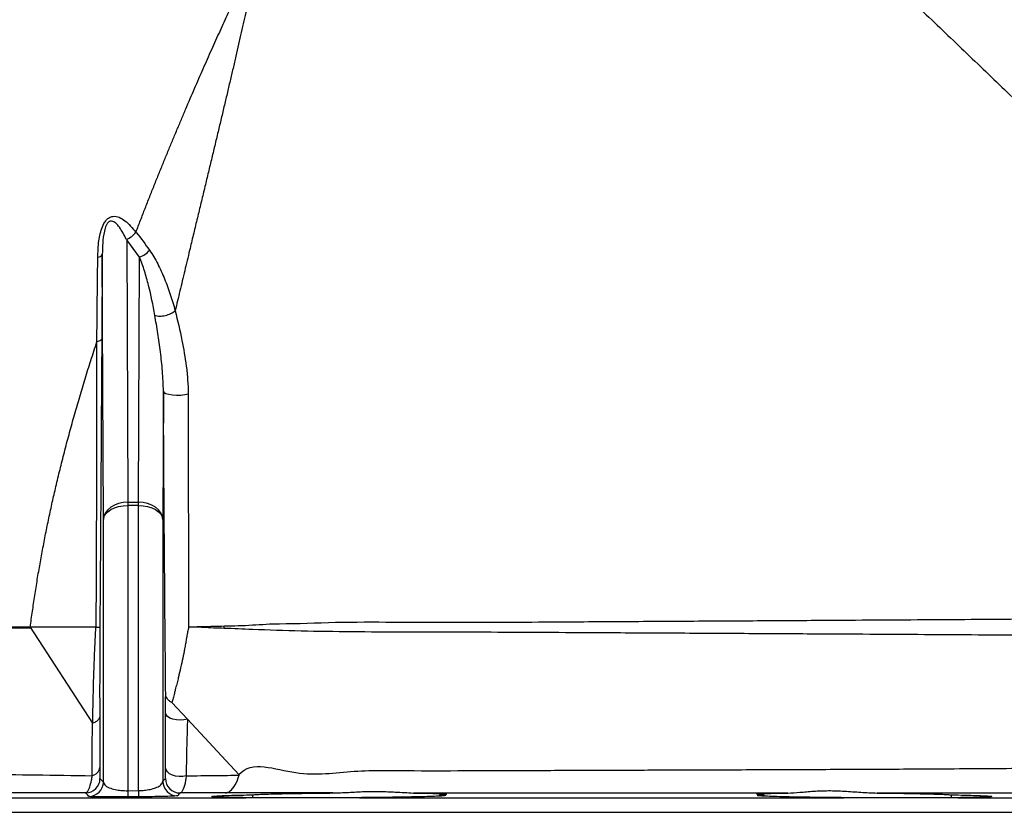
# Model space of a CAD drawing. Header units: millimetres. Extents: x 1728 to 3378, y 685 to 4301.
# Tile 9 of 21: x 2169 to 2573, y 2349 to 2674. Entities that reach past the tile are written whole.
import ezdxf

# ---------------------------------------------------------------- set-up
doc = ezdxf.new("R2010")
doc.units = ezdxf.units.MM
doc.header["$LTSCALE"] = 2

msp = doc.modelspace()

# ---------------------------------------------------------------- linework, layer by layer
at = {"color": 7, "linetype": 'Continuous', "lineweight": 25}
for p, q in [((2213.29, 2583.51), (2213.75, 2475.7)), ((2218.53, 2576.17), (2213.29, 2583.33)), ((2203.29, 2577.41), (2203.08, 2542.57)), ((2203.75, 2468.72), (2203.29, 2577.41)), ((2218.1, 2475.7), (2218.53, 2576.17)), ((2228.32, 2521.24), (2228.1, 2468.72)), ((2213.75, 2475.7), (2213.75, 2474.36)), ((2213.75, 2475.7), (2218.1, 2475.7)), ((2213.75, 2474.36), (2213.75, 2357.48)), ((2218.1, 2474.36), (2213.75, 2474.36)), ((2218.1, 2474.36), (2218.1, 2475.7)), ((2218.1, 2357.51), (2218.1, 2474.36)), ((2203.75, 2361.04), (2203.75, 2468.72)), ((2228.1, 2468.72), (2228.1, 2361.32)), ((2173.76, 2424.51), (2199.23, 2385.18)), ((2200.66, 2424.51), (2173.76, 2424.51)), ((2202.29, 2424.51), (2202.29, 2424.51)), ((2231.85, 2393.57), (2238.15, 2386.81)), ((2202.22, 2388.13), (2202.25, 2366.92)), ((2238.15, 2386.81), (2259.29, 2364.13)), ((2202.35, 2362.5), (2203.75, 2361.04)), ((2228.1, 2361.32), (2229.15, 2362.5)), ((2213.75, 2357.48), (2218.1, 2357.51)), ((2090.18, 2354.62), (2262.06, 2354.62)), ((2218.14, 2354.96), (2213.8, 2354.92)), ((2306.46, 2354.51), (2263.72, 2354.51)), ((2264.77, 2355.79), (2264.77, 2354.51)), ((2308.69, 2354.62), (2306.46, 2354.51)), ((2308.69, 2354.62), (2507.16, 2354.62)), ((2341.44, 2355.79), (2341.44, 2355.25)), ((2474.41, 2355.79), (2474.41, 2355.25)), ((2552.13, 2354.51), (2509.39, 2354.51)), ((2551.08, 2355.79), (2551.08, 2354.51)), ((2553.79, 2354.62), (2552.13, 2354.51)), ((2553.79, 2354.62), (2725.66, 2354.62))]:
    msp.add_line(p, q, dxfattribs=at)
at = {"color": 8, "linetype": 'Continuous', "lineweight": 25}
msp.add_line((1927.92, 2348.62), (2887.92, 2348.62), dxfattribs=at)
at = {"color": 7, "linetype": 'Continuous', "lineweight": 25, "flags": 128}
for points in [[(2228.32, 2521.24), (2228.6, 2520.77), (2229.36, 2520.34), (2230.53, 2520), (2232.03, 2519.76), (2233.71, 2519.65), (2235.45, 2519.68), (2237.09, 2519.85), (2238.5, 2520.13)], [(2213.75, 2475.7), (2211.82, 2475.56), (2209.96, 2475.16), (2208.25, 2474.52), (2206.74, 2473.65), (2205.5, 2472.6), (2204.56, 2471.39), (2203.97, 2470.09), (2203.75, 2468.72)], [(2203.75, 2468.72), (2203.97, 2469.83), (2204.56, 2470.89), (2205.5, 2471.86), (2206.74, 2472.72), (2208.25, 2473.41), (2209.96, 2473.93), (2211.82, 2474.25), (2213.75, 2474.36)], [(2228.1, 2468.72), (2227.87, 2470.09), (2227.29, 2471.39), (2226.35, 2472.6), (2225.11, 2473.65), (2223.6, 2474.52), (2221.88, 2475.16), (2220.03, 2475.56), (2218.1, 2475.7)], [(2218.1, 2474.36), (2220.03, 2474.25), (2221.88, 2473.93), (2223.6, 2473.41), (2225.11, 2472.72), (2226.35, 2471.86), (2227.29, 2470.89), (2227.87, 2469.83), (2228.1, 2468.72)], [(2238.15, 2386.81), (2236.72, 2386.52), (2235.19, 2386.43), (2233.66, 2386.53), (2232.24, 2386.82), (2231.01, 2387.28), (2230.07, 2387.89), (2229.46, 2388.59), (2229.24, 2389.34)], [(2237.67, 2363.6), (2236.26, 2363.34), (2234.79, 2363.3), (2233.34, 2363.47), (2232.01, 2363.86), (2230.88, 2364.44), (2230, 2365.17), (2229.45, 2366), (2229.24, 2366.9)]]:
    msp.add_lwpolyline(points, dxfattribs=at)
at = {"color": 7, "linetype": 'Continuous', "lineweight": 25}
for centre, radius, start, end in [((2215.51, 2584.79), 9.13, 289.3073, 321.3171), ((2201.29, 2578.36), 2.21, 273.8723, 334.722), ((2223.74, 2425.76), 29.56, 356.6271, 358.5189), ((2198.27, 2367.57), 4.03, 283.006, 350.7804), ((2196.35, 2362.56), 6, 270.5955, 359.4138), ((2197.75, 2361.1), 6, 270.4849, 359.4111), ((2234.1, 2361.38), 6, 180.5899, 270.3881), ((2235.15, 2362.56), 6, 180.5894, 270.4616), ((2304.9, 2357.79), 91.15, 180.1934, 181.8013), ((2310.83, 2357.82), 92.73, 180.1887, 181.7692)]:
    msp.add_arc(centre, radius, start, end, dxfattribs=at)
for points, knots in [([(2504.92, 4300.14), (2531.32, 4299.71), (2557.59, 4298.09), (2609.88, 4292.47), (2635.9, 4288.48), (2674.73, 4280.69), (2687.57, 4277.81), (2713.04, 4271.49), (2725.66, 4268.05), (2763.21, 4256.9), (2787.82, 4248.37), (2836.2, 4229.15), (2859.98, 4218.45), (2895.01, 4200.75), (2906.58, 4194.58), (2923.76, 4184.89), (2929.47, 4181.59), (2940.82, 4174.84), (2946.45, 4171.41), (2974.33, 4153.98), (2995.84, 4139.14), (3037.34, 4107.69), (3057.32, 4091.09), (3095.75, 4056.14), (3114.2, 4037.79), (3140.7, 4008.92), (3149.34, 3999.08), (3162.01, 3983.98), (3166.18, 3978.89), (3172.36, 3971.17), (3174.41, 3968.58), (3178.47, 3963.38), (3180.49, 3960.78), (3198.48, 3937.24), (3213.4, 3915.75), (3230.76, 3888.21), (3234.16, 3882.66), (3240.85, 3871.51), (3244.12, 3865.89), (3253.79, 3848.97), (3260.01, 3837.57), (3277.97, 3802.99), (3289.04, 3779.46), (3309.34, 3731.42), (3318.57, 3706.92), (3328.93, 3675.66), (3330.94, 3669.39), (3334.83, 3656.83), (3336.7, 3650.54), (3342.14, 3631.64), (3345.5, 3619.01), (3354.81, 3580.99), (3359.99, 3555.49), (3368.3, 3504.18), (3371.44, 3478.38), (3375.65, 3426.46), (3376.72, 3400.35), (3376.75, 3367.51), (3376.69, 3360.94), (3376.43, 3347.76), (3376.24, 3341.18), (3375.46, 3321.48), (3374.68, 3308.4), (3371.57, 3269.29), (3368.47, 3243.42), (3360.28, 3192.06), (3355.17, 3166.58), (3342.93, 3116), (3335.79, 3090.9), (3323.5, 3053.56), (3319.15, 3041.17), (3309.9, 3016.48), (3305.05, 3004.26), (3289.81, 2968.02), (3278.74, 2944.38), (3254.84, 2898.14), (3242, 2875.53), (3214.53, 2831.36), (3199.91, 2809.79), (3176.6, 2778.24), (3168.61, 2767.85), (3156.27, 2752.48), (3152.09, 2747.38), (3143.63, 2737.27), (3139.36, 2732.26), (3117.78, 2707.49), (3099.82, 2688.49), (3062.56, 2652.06), (3043.26, 2634.63), (3003.32, 2601.34), (2982.68, 2585.47), (2950.71, 2562.86), (2939.89, 2555.53), (2923.39, 2544.82), (2917.85, 2541.3), (2906.68, 2534.37), (2901.05, 2530.95), (2884.04, 2520.86), (2872.57, 2514.37), (2855.18, 2504.97), (2849.35, 2501.9), (2842.02, 2498.13), (2840.55, 2497.38), (2837.63, 2495.85), (2836.18, 2495.06), (2831.87, 2492.65), (2829.03, 2490.98), (2826.23, 2489.23)], [0, 0, 0, 0, 0.03125, 0.03125, 0.0625, 0.0625, 0.078125, 0.078125, 0.09375, 0.09375, 0.125, 0.125, 0.15625, 0.15625, 0.171875, 0.171875, 0.179687, 0.179687, 0.1875, 0.1875, 0.21875, 0.21875, 0.25, 0.25, 0.28125, 0.28125, 0.296875, 0.296875, 0.304687, 0.304687, 0.308594, 0.308594, 0.3125, 0.3125, 0.34375, 0.34375, 0.351562, 0.351562, 0.359375, 0.359375, 0.375, 0.375, 0.40625, 0.40625, 0.4375, 0.4375, 0.445312, 0.445312, 0.453125, 0.453125, 0.46875, 0.46875, 0.5, 0.5, 0.53125, 0.53125, 0.5625, 0.5625, 0.570312, 0.570312, 0.578125, 0.578125, 0.59375, 0.59375, 0.625, 0.625, 0.65625, 0.65625, 0.6875, 0.6875, 0.703125, 0.703125, 0.71875, 0.71875, 0.75, 0.75, 0.78125, 0.78125, 0.8125, 0.8125, 0.828125, 0.828125, 0.835937, 0.835937, 0.84375, 0.84375, 0.875, 0.875, 0.90625, 0.90625, 0.9375, 0.9375, 0.953125, 0.953125, 0.960937, 0.960937, 0.96875, 0.96875, 0.984375, 0.984375, 0.992187, 0.992187, 0.994141, 0.994141, 0.996094, 0.996094, 1, 1, 1, 1]), ([(2079.05, 2410.12), (2079.3, 2413.13), (2080.82, 2431.25), (2084.85, 2464.39), (2092.79, 2509.23), (2103.34, 2553.99), (2116.57, 2598.52), (2132.51, 2642.63), (2150.56, 2684.83), (2170.5, 2725.07), (2192.08, 2763.3), (2215.89, 2800.67), (2241.99, 2836.97), (2270.18, 2872.21), (2290.59, 2894.3), (2300.78, 2905.34)], [0, 0, 0, 0, 0.01636, 0.098621, 0.180948, 0.263211, 0.347927, 0.432716, 0.517435, 0.596752, 0.676126, 0.755442, 0.836941, 0.918503, 1, 1, 1, 1]), ([(2305.11, 2901.19), (2295.14, 2890.4), (2275.19, 2868.79), (2247.57, 2834.3), (2221.69, 2798.42), (2197.82, 2761.16), (2176.04, 2722.73), (2161.13, 2692.7), (2149.99, 2668.12), (2141.95, 2649.26), (2130.94, 2621.09), (2119.28, 2587.14), (2107.83, 2547.18), (2098.48, 2506.67), (2091.06, 2465.76), (2087.91, 2438.25), (2086.34, 2424.51)], [0, 0, 0, 0, 0.082461, 0.165167, 0.248002, 0.330838, 0.41355, 0.496015, 0.519041, 0.565119, 0.611196, 0.688852, 0.766664, 0.844529, 0.922342, 1, 1, 1, 1]), ([(2358.55, 2850.17), (2361.14, 2847.69), (2366.29, 2842.77), (2372.63, 2836.7), (2377.64, 2831.9), (2381.37, 2828.32), (2385.07, 2824.79), (2388.73, 2821.28), (2392.35, 2817.81), (2395.34, 2814.96), (2397.7, 2812.69), (2399.46, 2811.01), (2401.21, 2809.33), (2402.94, 2807.68), (2404.68, 2806.01), (2407.03, 2803.77), (2409.98, 2800.94), (2413.58, 2797.49), (2417.22, 2794), (2420.91, 2790.47), (2424.65, 2786.89), (2428.43, 2783.28), (2433.52, 2778.4), (2440, 2772.2), (2447.92, 2764.62), (2455.98, 2756.9), (2464.18, 2749.05), (2472.5, 2741.08), (2480.93, 2733.01), (2489.46, 2724.85), (2500.95, 2713.85), (2515.5, 2699.92), (2533.15, 2683.03), (2550.89, 2666.04), (2568.62, 2649.07), (2592.09, 2626.6), (2620.86, 2599.06), (2648.16, 2572.93), (2668.7, 2553.26), (2688.26, 2534.54), (2710.62, 2513.13), (2733.46, 2491.27), (2751.76, 2473.75), (2765.09, 2460.99), (2771.77, 2454.6), (2773.78, 2452.67), (2774.23, 2452.24)], [0.596094, 0.596094, 0.596094, 0.596094, 0.600727, 0.6053604, 0.607677, 0.6099937, 0.6123104, 0.614627, 0.6169437, 0.6192604, 0.6204187, 0.6215771, 0.6227354, 0.6238937, 0.6250521, 0.6262104, 0.6285271, 0.6308437, 0.6331604, 0.6354771, 0.6377937, 0.6401104, 0.6424271, 0.6470604, 0.6516938, 0.6563271, 0.6609604, 0.6655938, 0.6702271, 0.6748605, 0.6794938, 0.6887605, 0.6980272, 0.7072938, 0.7165605, 0.7258272, 0.7443606, 0.7628939, 0.7721606, 0.7814273, 0.7999606, 0.818494, 0.8370274, 0.8555607, 0.8740941, 0.8829771, 0.8829771, 0.8829771, 0.8829771]), ([(2217.09, 2586.47), (2217.71, 2588.1), (2218.96, 2591.34), (2220.84, 2596.18), (2222.71, 2600.95), (2224.59, 2605.66), (2226.45, 2610.32), (2228.31, 2614.91), (2230.17, 2619.44), (2232.01, 2623.91), (2233.85, 2628.31), (2235.68, 2632.66), (2237.49, 2636.94), (2239.29, 2641.16), (2241.08, 2645.31), (2242.86, 2649.4), (2244.63, 2653.42), (2246.38, 2657.38), (2248.12, 2661.28), (2249.84, 2665.1), (2251.54, 2668.87), (2253.23, 2672.56), (2254.9, 2676.18), (2256.55, 2679.73), (2258.18, 2683.21), (2259.79, 2686.61), (2261.37, 2689.94), (2262.93, 2693.19), (2264.47, 2696.36), (2265.99, 2699.47), (2267.01, 2701.52), (2267.51, 2702.54)], [0, 0, 0, 0, 0.041363, 0.082288, 0.12277, 0.162801, 0.202376, 0.241488, 0.280132, 0.3183, 0.355985, 0.393183, 0.429888, 0.466098, 0.501811, 0.537022, 0.571729, 0.605926, 0.639609, 0.672774, 0.705414, 0.737517, 0.769061, 0.800024, 0.830387, 0.86013, 0.889245, 0.917756, 0.9457, 0.973106, 1, 1, 1, 1]), ([(2267.51, 2702.54), (2267.26, 2701.25), (2266.74, 2698.64), (2265.94, 2694.67), (2265.11, 2690.58), (2264.22, 2686.38), (2263.29, 2682.04), (2262.32, 2677.58), (2261.3, 2673), (2260.24, 2668.3), (2259.14, 2663.48), (2258.01, 2658.55), (2256.84, 2653.52), (2255.64, 2648.38), (2254.41, 2643.13), (2253.15, 2637.79), (2251.85, 2632.34), (2250.53, 2626.79), (2249.18, 2621.14), (2247.8, 2615.39), (2246.4, 2609.55), (2244.97, 2603.61), (2243.52, 2597.58), (2242.04, 2591.46), (2240.55, 2585.24), (2238.89, 2578.29), (2237.06, 2570.65), (2235.1, 2562.4), (2233.8, 2556.94), (2233.16, 2554.23)], [0, 0, 0, 0, 0.025994, 0.052769, 0.080345, 0.108748, 0.138014, 0.168142, 0.199108, 0.230881, 0.263431, 0.296724, 0.330742, 0.365474, 0.400906, 0.437028, 0.473829, 0.511298, 0.549428, 0.588207, 0.627622, 0.667659, 0.708305, 0.749544, 0.791365, 0.833753, 0.890007, 0.945413, 1, 1, 1, 1]), ([(2201.44, 2576.15), (2201.49, 2577.91), (2201.61, 2581.58), (2202.41, 2586.34), (2203.72, 2589.71), (2204.93, 2591.5), (2206.19, 2592.56), (2208.07, 2593.17), (2210.28, 2592.67), (2213.57, 2590.63), (2215.65, 2588.17), (2217.09, 2586.47)], [0, 0, 0, 0, 0.15162, 0.316063, 0.398652, 0.447036, 0.49926, 0.55091, 0.657468, 0.762876, 1, 1, 1, 1]), ([(2213.2, 2583.51), (2212.3, 2585.24), (2211.01, 2587.7), (2208.92, 2590.12), (2207.61, 2591.02), (2206.64, 2590.98), (2206.16, 2590.8), (2205.78, 2590.53), (2205.28, 2589.96), (2204.63, 2588.79), (2203.83, 2585.98), (2203.37, 2582.03), (2203.32, 2578.94), (2203.29, 2577.41)], [0, 0, 0, 0, 0.25936, 0.368408, 0.467614, 0.496243, 0.508869, 0.535351, 0.548136, 0.587187, 0.663324, 0.833983, 1, 1, 1, 1]), ([(2213.2, 2583.51), (2213.94, 2583.8), (2214.67, 2584.22), (2216, 2585.23), (2216.6, 2585.83), (2217.09, 2586.47)], [0, 0, 0, 0, 0.5, 0.5, 1, 1, 1, 1]), ([(2222.64, 2579.08), (2223.89, 2577.31), (2224.99, 2575.41), (2227.01, 2571.46), (2227.93, 2569.41), (2229.63, 2565.21), (2230.41, 2563.06), (2231.5, 2559.79), (2231.85, 2558.69), (2232.52, 2556.47), (2232.85, 2555.35), (2233.16, 2554.23)], [0, 0, 0, 0, 0.25, 0.25, 0.5, 0.5, 0.75, 0.75, 0.875, 0.875, 1, 1, 1, 1]), ([(2201.07, 2541.5), (2201.11, 2545.38), (2201.23, 2557), (2201.35, 2568.49), (2201.44, 2576.15)], [0, 0, 0, 0, 0.333515, 1, 1, 1, 1]), ([(2224.82, 2552.34), (2224.09, 2556.5), (2223.26, 2560.61), (2221.75, 2566.61), (2221.2, 2568.59), (2219.98, 2572.46), (2219.31, 2574.35), (2218.53, 2576.17)], [0, 0, 0, 0, 0.5, 0.5, 0.75, 0.75, 1, 1, 1, 1]), ([(2224.82, 2552.34), (2225.41, 2552.15), (2226.1, 2552.05), (2227.57, 2552.04), (2228.36, 2552.13), (2229.9, 2552.48), (2230.66, 2552.74), (2232.04, 2553.4), (2232.66, 2553.8), (2233.16, 2554.23)], [0, 0, 0, 0, 0.25, 0.25, 0.5, 0.5, 0.75, 0.75, 1, 1, 1, 1]), ([(2233.16, 2554.23), (2234.13, 2550.23), (2235.9, 2542.94), (2237.52, 2533.31), (2238.35, 2525.93), (2238.45, 2522.07), (2238.5, 2520.13)], [0, 0, 0, 0, 0.376671, 0.685628, 0.842885, 1, 1, 1, 1]), ([(2228.32, 2521.24), (2228.32, 2522.65), (2228.27, 2524.03), (2228.14, 2526.77), (2228.05, 2528.12), (2227.73, 2532.13), (2227.44, 2534.75), (2226.79, 2539.91), (2226.43, 2542.45), (2225.66, 2547.44), (2225.25, 2549.91), (2224.82, 2552.34)], [0, 0, 0, 0, 0.125, 0.125, 0.25, 0.25, 0.5, 0.5, 0.75, 0.75, 1, 1, 1, 1]), ([(2203.08, 2542.57), (2203.07, 2542.37), (2202.88, 2542.16), (2202.19, 2541.8), (2201.69, 2541.63), (2201.07, 2541.5)], [0, 0, 0, 0, 0.5, 0.5, 1, 1, 1, 1]), ([(2203.08, 2542.57), (2202.98, 2527.25), (2202.79, 2496.61), (2202.53, 2457.29), (2202.35, 2433.13), (2202.29, 2424.51)], [0, 0, 0, 0, 0.3915177, 0.7830824, 1, 1, 1, 1]), ([(2173.78, 2424.49), (2173.92, 2425.57), (2174.21, 2427.75), (2174.67, 2431.01), (2175.14, 2434.27), (2175.63, 2437.52), (2176.14, 2440.78), (2176.67, 2444.04), (2177.22, 2447.29), (2177.79, 2450.54), (2178.37, 2453.8), (2178.98, 2457.05), (2179.6, 2460.3), (2180.24, 2463.55), (2180.9, 2466.8), (2181.58, 2470.04), (2182.28, 2473.29), (2183, 2476.53), (2183.73, 2479.77), (2184.78, 2484.28), (2186.18, 2490.07), (2187.98, 2497.17), (2189.89, 2504.35), (2191.91, 2511.62), (2194.03, 2518.97), (2196.27, 2526.4), (2198.61, 2533.93), (2200.24, 2538.96), (2201.07, 2541.5)], [0, 0, 0, 0, 0.027335, 0.054684, 0.0820474, 0.1094255, 0.1368187, 0.1642275, 0.1916523, 0.2190938, 0.2465527, 0.2740296, 0.3015253, 0.3290405, 0.3565757, 0.3841316, 0.4117086, 0.4393073, 0.4669283, 0.4945722, 0.554576, 0.6154465, 0.6772026, 0.7398641, 0.8034521, 0.8679887, 0.9334967, 1, 1, 1, 1]), ([(2200.81, 2424.51), (2200.84, 2432.88), (2200.96, 2456.76), (2201.07, 2495.12), (2201.07, 2527.35), (2201.07, 2541.5), (2201.07, 2541.5)], [0, 0, 0, 0, 0.2120116, 0.6055614, 0.9999989, 1, 1, 1, 1]), ([(2229.27, 2396.8), (2229.21, 2404.02), (2229.07, 2418.44), (2228.89, 2440.04), (2228.72, 2461.58), (2228.57, 2482.31), (2228.44, 2502.22), (2228.36, 2514.89), (2228.32, 2521.24)], [0, 0, 0, 0, 0.171493, 0.342983, 0.515501, 0.688019, 0.843911, 1, 1, 1, 1]), ([(2238.5, 2520.13), (2238.5, 2512.31), (2238.51, 2504.45), (2238.52, 2488.64), (2238.53, 2480.69), (2238.56, 2464.73), (2238.58, 2456.73), (2238.61, 2440.66), (2238.63, 2432.6), (2238.66, 2424.51)], [0, 0, 0, 0, 0.25, 0.25, 0.5, 0.5, 0.75, 0.75, 1, 1, 1, 1]), ([(2242.13, 2424.8), (2242.94, 2424.81), (2246.58, 2424.83), (2250.36, 2424.92), (2253.3, 2425)], [0, 0, 0, 0, 0.222145, 1, 1, 1, 1]), ([(2253.3, 2425), (2257.08, 2425.09), (2264.33, 2425.26), (2272.33, 2425.94), (2275.87, 2425.94), (2275.87, 2425.94)], [0, 0, 0, 0, 0.522718, 0.999995, 1, 1, 1, 1]), ([(2275.87, 2425.94), (2275.87, 2425.94), (2283.22, 2425.94), (2298.86, 2426.71), (2322.4, 2426.62), (2346.55, 2426.55), (2370.16, 2426.56), (2395.72, 2426.75), (2423.2, 2426.9), (2453.21, 2427.08), (2482.88, 2427.26), (2510.04, 2427.43), (2534.62, 2427.58), (2556.78, 2427.72), (2570.97, 2427.82), (2578.06, 2427.87)], [0, 0, 0, 0, 0, 0.07868, 0.15759, 0.236514, 0.315212, 0.386017, 0.481799, 0.577946, 0.674108, 0.769911, 0.846577, 0.923331, 1, 1, 1, 1]), ([(2174.03, 2424.09), (2174.03, 2424.09), (2168.97, 2424.09), (2156.04, 2424.01), (2140.98, 2423.97), (2128.51, 2423.93), (2118.97, 2423.9), (2110.23, 2423.88), (2101.66, 2423.87), (2094.1, 2423.85), (2088.55, 2423.83), (2086.75, 2423.82), (2085.85, 2423.82)], [0, 0, 0, 0, 0.000001, 0.117687, 0.235597, 0.35329, 0.431695, 0.510099, 0.632339, 0.755039, 0.877748, 1, 1, 1, 1]), ([(2173.76, 2424.51), (2169.3, 2424.51), (2160.36, 2424.51), (2148.07, 2424.51), (2136.66, 2424.51), (2125.38, 2424.51), (2114.67, 2424.51), (2104.89, 2424.51), (2096.95, 2424.51), (2091.58, 2424.51), (2088.11, 2424.51), (2086.93, 2424.51), (2086.34, 2424.51)], [0, 0, 0, 0, 0.090371, 0.180743, 0.272708, 0.364674, 0.480266, 0.59586, 0.714665, 0.833471, 0.916597, 1, 1, 1, 1]), ([(2199.37, 2385.1), (2199.42, 2388.1), (2199.47, 2391.14), (2199.61, 2397.35), (2199.69, 2400.51), (2199.84, 2405.37), (2199.9, 2407.01), (2200.02, 2410.35), (2200.09, 2412.05), (2200.23, 2415.5), (2200.31, 2417.26), (2200.44, 2419.94), (2200.48, 2420.84), (2200.57, 2422.67), (2200.61, 2423.59), (2200.66, 2424.51)], [0, 0, 0, 0, 0.25, 0.25, 0.5, 0.5, 0.625, 0.625, 0.75, 0.75, 0.875, 0.875, 0.9375, 0.9375, 1, 1, 1, 1]), ([(2200.66, 2424.51), (2200.91, 2424.51), (2201.14, 2424.51), (2201.54, 2424.51), (2201.72, 2424.51), (2202, 2424.51), (2202.1, 2424.51), (2202.25, 2424.51), (2202.29, 2424.51), (2202.29, 2424.51)], [0, 0, 0, 0, 0.25, 0.25, 0.5, 0.5, 0.75, 0.75, 1, 1, 1, 1]), ([(2202.29, 2424.51), (2202.29, 2423.79), (2202.27, 2420.2), (2202.24, 2414.04), (2202.22, 2406.27), (2202.21, 2397.6), (2202.22, 2391.68), (2202.22, 2388.13)], [0, 0, 0, 0, 0.053288, 0.264024, 0.474667, 0.685494, 1, 1, 1, 1]), ([(2238.66, 2424.51), (2238.59, 2424.19), (2238.45, 2423.55), (2238.25, 2422.57), (2238.06, 2421.6), (2237.89, 2420.61), (2237.72, 2419.63), (2237.5, 2418.32), (2236.85, 2414.72), (2235.92, 2410.17), (2234.9, 2405.76), (2234.28, 2403.19), (2233.77, 2401.15), (2233.26, 2399.14), (2232.77, 2397.19), (2232.32, 2395.42), (2232, 2394.16), (2231.85, 2393.57)], [0, 0, 0, 0, 0.031122, 0.062312, 0.093584, 0.124951, 0.156301, 0.187641, 0.250277, 0.500493, 0.625442, 0.677695, 0.750201, 0.824513, 0.874949, 0.941257, 1, 1, 1, 1]), ([(2242.11, 2424.51), (2242, 2424.51), (2240.84, 2424.51), (2239.69, 2424.51), (2238.66, 2424.51)], [0.964575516, 0.964575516, 0.964575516, 0.964575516, 0.964843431, 0.967424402, 0.967424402, 0.967424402, 0.967424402]), ([(2253.26, 2424.02), (2250.28, 2424.11), (2246.45, 2424.22), (2242.98, 2424.51), (2242.11, 2424.51), (2242.11, 2424.51)], [0, 0, 0, 0, 0.777788, 0.999991, 1, 1, 1, 1]), ([(2578.1, 2421.2), (2571.03, 2421.24), (2556.88, 2421.34), (2534.76, 2421.47), (2510.19, 2421.61), (2483.01, 2421.77), (2453.28, 2421.93), (2423.22, 2422.09), (2395.69, 2422.24), (2370.92, 2422.39), (2348.87, 2422.45), (2327.02, 2422.46), (2305.52, 2422.56), (2284.66, 2422.84), (2267.19, 2423.46), (2257.08, 2423.87), (2253.26, 2424.02)], [0, 0, 0, 0, 0.070695, 0.141471, 0.212164, 0.300759, 0.389691, 0.478611, 0.567189, 0.632667, 0.698127, 0.763915, 0.829672, 0.895177, 0.960398, 1, 1, 1, 1]), ([(2229.24, 2389.34), (2229.24, 2389.54), (2229.23, 2391.6), (2229.24, 2394.34), (2229.26, 2396.15), (2229.27, 2396.8)], [0, 0, 0, 0, 0.064579, 0.662631, 1, 1, 1, 1]), ([(2231.85, 2393.57), (2231.44, 2393.79), (2231.09, 2394.03), (2230.46, 2394.54), (2230.19, 2394.82), (2229.75, 2395.37), (2229.58, 2395.66), (2229.41, 2396.09), (2229.36, 2396.23), (2229.3, 2396.52), (2229.28, 2396.66), (2229.27, 2396.8)], [0, 0, 0, 0, 0.25, 0.25, 0.5, 0.5, 0.75, 0.75, 0.875, 0.875, 1, 1, 1, 1]), ([(2229.24, 2366.9), (2229.24, 2371.58), (2229.25, 2378.82), (2229.24, 2386.6), (2229.24, 2389.34)], [0, 0, 0, 0, 0.646927, 1, 1, 1, 1]), ([(2199.18, 2363.64), (2199.18, 2366.33), (2199.18, 2372.52), (2199.23, 2385.18), (2199.23, 2385.18), (2199.23, 2385.18)], [0, 0, 0, 0, 0.434381, 0.999998, 1, 1, 1, 1]), ([(2199.23, 2385.18), (2199.24, 2385.16), (2199.26, 2385.13), (2199.3, 2385.1), (2199.34, 2385.09), (2199.36, 2385.09), (2199.37, 2385.09), (2199.37, 2385.1)], [0, 0, 0, 0, 0.334718, 0.693376, 0.841369, 0.963298, 1, 1, 1, 1]), ([(2202.22, 2388.13), (2202.22, 2388.1), (2202.2, 2387.7), (2201.93, 2386.91), (2200.99, 2385.84), (2199.91, 2385.34), (2199.37, 2385.1)], [0, 0, 0, 0, 0.028345, 0.325665, 0.662828, 1, 1, 1, 1]), ([(2238.15, 2386.81), (2238.15, 2386.81), (2238.15, 2383.83), (2237.8, 2375.96), (2237.72, 2368.44), (2237.67, 2363.6)], [0, 0, 0, 0, 0.0000048, 0.3564489, 1, 1, 1, 1]), ([(2259.29, 2364.13), (2259.29, 2364.13), (2264.51, 2370.1), (2283.57, 2362.25), (2306.12, 2366.24), (2330.74, 2365.55), (2355.01, 2365.76), (2379.4, 2365.79), (2403.9, 2365.89), (2430.12, 2365.98), (2457.96, 2366.07), (2487.18, 2366.18), (2515.86, 2366.3), (2540.43, 2366.43), (2561.1, 2366.55), (2572.36, 2366.63), (2577.99, 2366.67)], [0, 0, 0, 0, 0.000001, 0.076791, 0.153678, 0.230449, 0.304317, 0.378381, 0.452466, 0.526364, 0.615792, 0.70554, 0.79529, 0.884721, 0.94236, 1, 1, 1, 1]), ([(2202.25, 2366.92), (2202.25, 2366.53), (2202.26, 2364.91), (2202.29, 2362.99), (2202.33, 2362.66), (2202.35, 2362.5)], [0, 0, 0, 0, 0.1419542, 0.5863026, 1, 1, 1, 1]), ([(2229.15, 2362.5), (2229.17, 2362.69), (2229.21, 2363.06), (2229.24, 2365.03), (2229.24, 2366.5), (2229.24, 2366.9)], [0, 0, 0, 0, 0.4476868, 0.8516598, 1, 1, 1, 1]), ([(2259.39, 2363.83), (2259.39, 2363.87), (2259.4, 2363.94), (2259.36, 2364.05), (2259.31, 2364.1), (2259.29, 2364.13)], [0, 0, 0, 0, 0.280155, 0.643671, 1, 1, 1, 1]), ([(2196.41, 2356.56), (2196.83, 2356.81), (2197.43, 2357.17), (2198.25, 2359.24), (2198.78, 2361.22), (2199.07, 2363.01), (2199.18, 2363.64)], [0, 0, 0, 0, 0.404379, 0.580064, 0.852729, 1, 1, 1, 1]), ([(2203.75, 2361.04), (2203.93, 2360.53), (2204.25, 2359.62), (2206.35, 2358.52), (2208.83, 2357.85), (2210.97, 2357.58), (2212.53, 2357.48), (2213.31, 2357.48), (2213.75, 2357.48)], [0, 0, 0, 0, 0.317374, 0.565181, 0.754902, 0.88065, 0.933434, 1, 1, 1, 1]), ([(2218.1, 2357.51), (2218.96, 2357.55), (2219.95, 2357.58), (2221.79, 2357.8), (2223.71, 2358.17), (2225.89, 2358.92), (2227.66, 2360), (2227.94, 2360.84), (2228.1, 2361.32)], [0, 0, 0, 0, 0.129633, 0.148576, 0.304543, 0.482863, 0.705119, 1, 1, 1, 1]), ([(2237.67, 2363.6), (2237.58, 2362.97), (2237.26, 2360.64), (2236.49, 2357.79), (2235.69, 2356.66), (2235.26, 2356.57), (2235.2, 2356.56)], [0, 0, 0, 0, 0.151716, 0.557182, 0.936022, 1, 1, 1, 1]), ([(2237.67, 2363.6), (2241.69, 2363.63), (2248.84, 2363.69), (2256.18, 2363.79), (2259.39, 2363.83)], [0, 0, 0, 0, 0.5628539, 1, 1, 1, 1]), ([(2253.57, 2356.56), (2253.61, 2356.56), (2254.33, 2356.6), (2255.84, 2357.23), (2257.9, 2359.64), (2258.89, 2362.44), (2259.39, 2363.83)], [0, 0, 0, 0, 0.015859, 0.314442, 0.659684, 1, 1, 1, 1]), ([(2196.41, 2356.56), (2190.47, 2356.56), (2178.55, 2356.56), (2167.48, 2356.55), (2161.94, 2356.55)], [0, 0, 0, 0, 0.499059, 1, 1, 1, 1]), ([(2197.8, 2355.1), (2197.75, 2355.16), (2197.47, 2355.47), (2197, 2355.96), (2196.6, 2356.37), (2196.41, 2356.56)], [0, 0, 0, 0, 0.12108, 0.6054014, 1, 1, 1, 1]), ([(2235.2, 2356.56), (2235.15, 2356.5), (2234.86, 2356.19), (2234.5, 2355.8), (2234.21, 2355.46), (2234.14, 2355.38)], [0, 0, 0, 0, 0.160443, 0.802216, 1, 1, 1, 1]), ([(2253.57, 2356.56), (2250.31, 2356.56), (2244.13, 2356.56), (2238.07, 2356.56), (2235.2, 2356.56)], [0, 0, 0, 0, 0.527092, 1, 1, 1, 1]), ([(2297.75, 2356.54), (2290.24, 2356.54), (2275.19, 2356.55), (2260.79, 2356.56), (2253.57, 2356.56)], [0, 0, 0, 0, 0.498775, 1, 1, 1, 1]), ([(2264.77, 2355.79), (2265.19, 2355.83), (2266.02, 2355.91), (2268.64, 2356.02), (2272.22, 2356.14), (2276.72, 2356.25), (2282.02, 2356.35), (2288.92, 2356.46), (2294.43, 2356.51), (2297.75, 2356.54)], [0, 0, 0, 0, 0.133131, 0.26626, 0.399419, 0.532579, 0.665735, 0.79889, 1, 1, 1, 1]), ([(2297.75, 2356.54), (2299.89, 2356.61), (2304.22, 2356.75), (2310.77, 2357.18), (2317.25, 2357.26), (2324.17, 2356.88), (2328.36, 2356.66), (2330.75, 2356.53)], [0, 0, 0, 0, 0.181882, 0.368786, 0.554157, 0.745274, 1, 1, 1, 1]), ([(2330.75, 2356.53), (2332.3, 2356.51), (2333.74, 2356.49), (2335.73, 2356.46), (2336.37, 2356.45), (2337.58, 2356.42), (2338.14, 2356.41), (2339.74, 2356.37), (2340.66, 2356.34), (2342.21, 2356.28), (2342.85, 2356.25), (2343.8, 2356.18), (2344.12, 2356.15), (2344.36, 2356.09), (2344.4, 2356.08), (2344.4, 2356.04), (2344.36, 2356.02), (2344.11, 2355.97), (2343.79, 2355.93), (2342.85, 2355.86), (2342.22, 2355.82), (2341.44, 2355.79)], [0, 0, 0, 0, 0.125, 0.125, 0.1875, 0.1875, 0.25, 0.25, 0.375, 0.375, 0.5, 0.5, 0.625, 0.625, 0.6875, 0.6875, 0.75, 0.75, 0.875, 0.875, 1, 1, 1, 1]), ([(2484.17, 2356.52), (2475.1, 2356.52), (2456.9, 2356.52), (2430.28, 2356.52), (2404.64, 2356.52), (2379.97, 2356.53), (2355.26, 2356.53), (2338.92, 2356.53), (2330.75, 2356.53)], [0, 0, 0, 0, 0.179074, 0.359181, 0.517891, 0.6766, 0.838308, 1, 1, 1, 1]), ([(2474.41, 2355.79), (2473.67, 2355.83), (2472.18, 2355.91), (2471.32, 2356.02), (2471.55, 2356.14), (2472.91, 2356.25), (2475.39, 2356.35), (2479, 2356.44), (2482.36, 2356.49), (2484.17, 2356.52)], [0, 0, 0, 0, 0.13975, 0.2795, 0.419254, 0.559008, 0.698758, 0.83851, 1, 1, 1, 1]), ([(2484.17, 2356.52), (2485.77, 2356.6), (2489.02, 2356.76), (2494.67, 2357.33), (2500.85, 2357.57), (2507.39, 2357.37), (2514.12, 2356.79), (2518.53, 2356.61), (2520.77, 2356.52)], [0, 0, 0, 0, 0.159923, 0.324192, 0.48912, 0.659261, 0.827231, 1, 1, 1, 1]), ([(2520.77, 2356.52), (2522.93, 2356.49), (2527.25, 2356.45), (2533.21, 2356.36), (2538.58, 2356.26), (2543.17, 2356.15), (2546.92, 2356.03), (2549.74, 2355.91), (2550.63, 2355.83), (2551.08, 2355.79)], [0, 0, 0, 0, 0.1406553, 0.2812867, 0.4219188, 0.5625749, 0.7032313, 0.8516154, 1, 1, 1, 1]), ([(2580.7, 2356.51), (2575.52, 2356.51), (2565.16, 2356.51), (2545.3, 2356.51), (2530.28, 2356.51), (2520.77, 2356.52)], [0, 0, 0, 0, 0.267746, 0.53609, 1, 1, 1, 1]), ([(2213.8, 2354.92), (2213.1, 2354.92), (2210.59, 2354.9), (2206.45, 2354.9), (2202.06, 2354.92), (2199.41, 2354.98), (2198.06, 2355.04), (2197.89, 2355.08), (2197.8, 2355.1)], [0, 0, 0, 0, 0.075703, 0.271811, 0.466764, 0.705371, 0.852648, 1, 1, 1, 1]), ([(2234.14, 2355.38), (2233.88, 2355.34), (2233.42, 2355.26), (2230.53, 2355.15), (2226.99, 2355.07), (2222.81, 2355), (2219.7, 2354.97), (2218.14, 2354.96)], [0, 0, 0, 0, 0.273142, 0.485588, 0.665026, 0.832265, 1, 1, 1, 1]), ([(2262.06, 2354.62), (2260.39, 2354.64), (2256.93, 2354.68), (2252.89, 2354.77), (2249.92, 2354.88), (2248.24, 2355), (2247.94, 2355.13), (2249, 2355.27), (2251.39, 2355.41), (2255.08, 2355.55), (2259.57, 2355.68), (2263.17, 2355.75), (2264.77, 2355.79)], [0, 0, 0, 0, 0.094468, 0.195753, 0.299974, 0.401271, 0.505504, 0.606814, 0.711061, 0.81238, 0.916636, 1, 1, 1, 1]), ([(2263.72, 2354.51), (2263.58, 2354.53), (2263.02, 2354.59), (2262.47, 2354.6), (2262.06, 2354.62)], [0, 0, 0, 0, 0.243492, 1, 1, 1, 1]), ([(2341.44, 2355.79), (2342.13, 2355.75), (2343.61, 2355.67), (2344.31, 2355.54), (2343.79, 2355.4), (2341.86, 2355.25), (2338.67, 2355.12), (2334.24, 2354.99), (2328.75, 2354.87), (2322.31, 2354.76), (2315.56, 2354.68), (2310.84, 2354.64), (2308.69, 2354.62)], [0, 0, 0, 0, 0.092087, 0.194862, 0.297637, 0.400423, 0.503209, 0.605995, 0.708781, 0.811559, 0.914336, 1, 1, 1, 1]), ([(2507.16, 2354.62), (2507.1, 2354.62), (2504.43, 2354.64), (2499.29, 2354.69), (2492.25, 2354.78), (2485.99, 2354.89), (2480.68, 2355.01), (2476.49, 2355.14), (2473.51, 2355.28), (2471.86, 2355.42), (2471.59, 2355.56), (2472.41, 2355.68), (2473.75, 2355.75), (2474.41, 2355.79)], [0, 0, 0, 0, 0.002436, 0.105183, 0.207931, 0.310689, 0.413447, 0.516219, 0.61899, 0.721773, 0.824556, 0.912278, 1, 1, 1, 1]), ([(2509.39, 2354.51), (2509.2, 2354.53), (2508.46, 2354.59), (2507.72, 2354.6), (2507.16, 2354.62)], [0, 0, 0, 0, 0.243487, 1, 1, 1, 1]), ([(2551.08, 2355.79), (2553.01, 2355.75), (2556.93, 2355.66), (2561.5, 2355.52), (2564.98, 2355.38), (2567.13, 2355.24), (2567.96, 2355.1), (2567.41, 2354.98), (2565.5, 2354.86), (2562.44, 2354.76), (2558.53, 2354.68), (2555.38, 2354.64), (2553.79, 2354.62)], [0, 0, 0, 0, 0.101312, 0.205562, 0.306878, 0.411131, 0.512451, 0.616708, 0.718022, 0.822274, 0.910189, 1, 1, 1, 1])]:
    msp.add_open_spline(points, degree=3, knots=knots, dxfattribs=at)
for points in [[(2217.23, 2586.29), (2219.12, 2583.92), (2220.92, 2581.51), (2222.64, 2579.08)], [(2242.11, 2424.51), (2242.12, 2424.61), (2242.12, 2424.71), (2242.13, 2424.8)]]:
    msp.add_open_spline(points, degree=3, dxfattribs=at)
at = {"color": 8, "linetype": 'Continuous', "lineweight": 25}
msp.add_open_spline([(2057.27, 2365.64), (2057.38, 2365.64), (2057.61, 2365.64), (2059.91, 2365.6), (2063.73, 2365.55), (2069.58, 2365.46), (2077.79, 2365.35), (2088.84, 2365.19), (2102.23, 2365.01), (2117.79, 2364.79), (2135.22, 2364.55), (2154.55, 2364.28), (2175.73, 2363.97), (2191.36, 2363.75), (2199.18, 2363.64)], degree=3, knots=[0, 0, 0, 0, 0.066712, 0.138156, 0.210923, 0.283691, 0.371879, 0.460067, 0.550777, 0.641486, 0.729849, 0.818212, 0.909106, 1, 1, 1, 1], dxfattribs=at)

doc.saveas('drawing.dxf')
